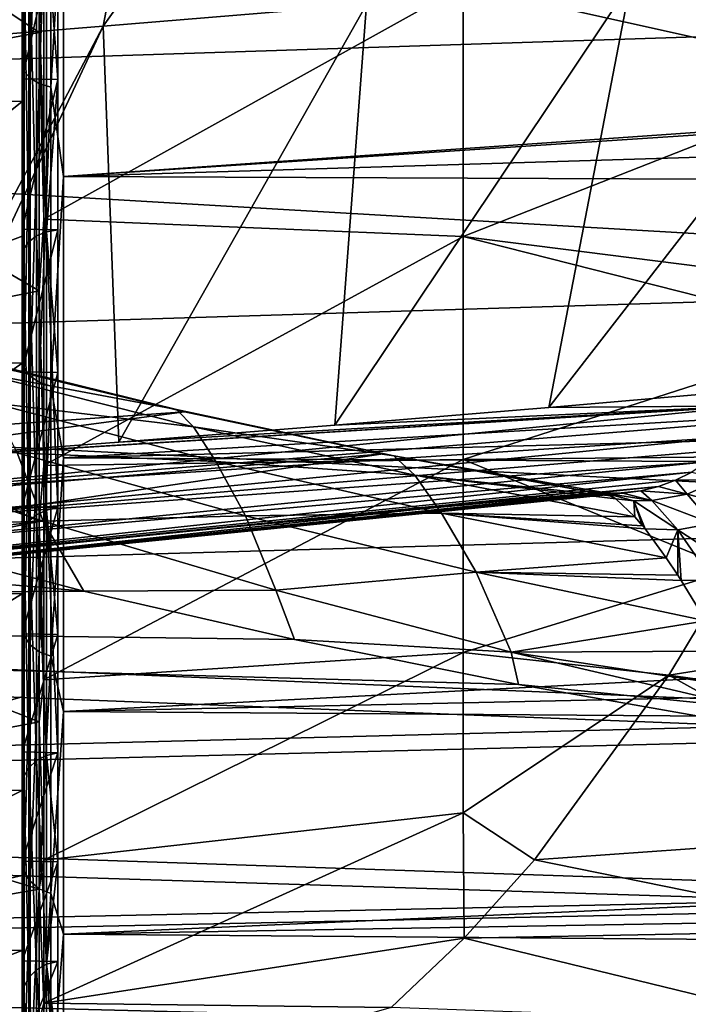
# Model space of a CAD drawing. Header units: metres. Extents: x -160 to 52, y -25 to 25.
# Tile 115 of 168: x 0.88 to 5.72, y -20.94 to -13.82. Entities that reach past the tile are written whole.
import ezdxf

# ---------------------------------------------------------------- set-up
doc = ezdxf.new("R2010")
doc.units = ezdxf.units.M
doc.layers.add('solid_509089_SW0001', color=7, linetype='CONTINUOUS')

msp = doc.modelspace()

# ---------------------------------------------------------------- linework, layer by layer
at = {"layer": 'solid_509089_SW0001'}
for points in [[(3.980342, -10.375985, 182.892822), (3.391114, -13.715982, 184.662186), (1.485353, -13.871019, 174.150574)], [(2.13171, -10.492833, 172.575134), (3.980342, -10.375985, 182.892822), (1.485353, -13.871019, 174.150574)], [(2.13171, -10.492833, 172.575134), (1.485353, -13.871019, 174.150574), (-0.41804, -14.02607, 163.638672)], [(0.286094, -10.6097, 162.257065), (2.13171, -10.492833, 172.575134), (-0.41804, -14.02607, 163.638672)], [(0.900001, -11.693027, 20.971191), (0.900001, -13.98357, 19.518621), (0.900001, -11.837881, 21.221539)], [(0.912207, -13.239685, 19.929077), (0.900001, -13.98357, 19.518621), (0.900001, -11.693027, 20.971191)], [(1.024543, -11.876265, -18.901333), (1.024543, -13.917837, -17.452789), (-1.4, -12.289958, -18.685638)], [(0.900001, -13.98357, 19.518621), (0.900001, -14.156367, 19.75062), (0.900001, -11.837881, 21.221539)], [(0.914684, -14.200069, 19.833355), (0.900001, -11.837881, 21.221539), (0.900001, -14.156367, 19.75062)], [(0.914684, -14.200069, 19.833355), (0.914684, -11.873633, 21.307764), (0.900001, -11.837881, 21.221539)], [(0.957352, -11.914379, 21.380884), (0.914684, -11.873633, 21.307764), (0.914684, -14.200069, 19.833355)], [(1.024543, -11.876265, -18.901333), (1.057903, -13.283015, -17.936443), (1.024543, -13.917837, -17.452789)], [(0.957352, -14.248799, 19.901417), (0.957352, -11.914379, 21.380884), (0.914684, -14.200069, 19.833355)], [(1.023818, -11.946702, 21.43889), (0.957352, -11.914379, 21.380884), (0.957352, -14.248799, 19.901417)], [(1.023818, -14.287456, 19.955408), (1.023818, -11.946702, 21.43889), (0.957352, -14.248799, 19.901417)], [(1.023818, -14.287456, 19.955408), (1.107565, -11.967433, 21.476093), (1.023818, -11.946702, 21.43889)], [(1.023818, -14.287456, 19.955408), (1.107565, -14.312248, 19.990036), (1.107565, -11.967433, 21.476093)], [(1.107565, -11.967433, 21.476093), (1.107565, -14.312248, 19.990036), (1.200001, -12.746806, 21.039934)], [(0.900001, -12.329144, 18.611683), (-1.4, -12.289958, 18.685638), (-1.4, -14.376002, 17.132652)], [(1.024543, -13.917837, -17.452789), (-1.4, -14.376002, -17.132652), (-1.4, -12.289958, -18.685638)], [(-9.860518, -14.457232, 245.30806), (11.630768, -13.758204, 241.404953), (-9.542068, -12.358964, 246.836395)], [(0.900001, -13.396191, 17.859015), (0.900001, -12.329144, 18.611683), (-1.4, -14.376002, 17.132652)], [(7.03512, -12.533252, -16.272112), (7.03512, -14.234754, -14.806614), (4.0899, -13.580384, -16.778799)], [(1.107565, -14.312248, 19.990036), (1.200001, -14.958807, 19.52931), (1.200001, -12.746806, 21.039934)], [(32.469231, -12.776652, 21.021822), (1.200001, -12.746806, 21.039934), (1.200001, -14.958807, 19.52931)], [(33.66576, -12.824639, 20.99258), (32.469231, -12.776652, 21.021822), (1.200001, -14.958807, 19.52931)], [(33.510788, -13.97892, 20.242273), (33.66576, -12.824639, 20.99258), (1.200001, -14.958807, 19.52931)], [(0.900001, -14.252542, 18.952681), (0.900001, -13.117423, 19.755327), (0.900001, -13.396191, 17.859015)], [(0.900001, -14.252542, 18.952681), (1.158249, -13.121836, 19.752396), (0.900001, -13.117423, 19.755327)], [(0.900001, -14.252542, 18.952681), (1.158249, -14.257065, 18.949297), (1.158249, -13.121836, 19.752396)], [(1.004105, -13.160827, 19.810377), (1.004105, -15.388422, 18.134356), (0.947878, -13.196588, 19.864206)], [(1.004105, -13.160827, 19.810377), (1.076305, -13.135317, 19.771976), (1.076305, -15.358594, 18.099205)], [(1.004105, -13.160827, 19.810377), (1.076305, -15.358594, 18.099205), (1.004105, -15.388422, 18.134356)], [(1.158249, -13.121836, 19.752396), (1.158249, -14.257065, 18.949297), (1.076305, -13.135317, 19.771976)], [(1.158249, -14.257065, 18.949297), (1.076305, -15.358594, 18.099205), (1.076305, -13.135317, 19.771976)], [(0.912207, -13.239685, 19.929077), (0.912207, -15.480627, 18.243013), (0.900001, -13.98357, 19.518621)], [(0.947878, -13.196588, 19.864206), (0.947878, -15.430236, 18.18363), (0.912207, -13.239685, 19.929077)], [(0.947878, -15.430236, 18.18363), (0.912207, -15.480627, 18.243013), (0.912207, -13.239685, 19.929077)], [(1.004105, -15.388422, 18.134356), (0.947878, -15.430236, 18.18363), (0.947878, -13.196588, 19.864206)], [(1.024543, -13.917837, -17.452789), (1.057903, -13.283015, -17.936443), (1.057903, -15.268031, -16.280104)], [(1.057903, -15.268031, -16.280104), (1.057903, -13.283015, -17.936443), (4.0899, -13.580384, -16.778799)], [(0.900001, -14.417445, 17.045233), (0.900001, -13.396191, 17.859015), (-1.4, -14.376002, 17.132652)], [(0.900001, -14.252542, 18.952681), (0.900001, -13.396191, 17.859015), (0.900001, -14.417445, 17.045233)], [(7.200955, -13.413646, 205.668274), (6.239572, -16.496235, 206.203644), (4.708205, -16.628792, 197.835434)], [(5.300071, -13.560957, 195.173401), (7.200955, -13.413646, 205.668274), (4.708205, -16.628792, 197.835434)], [(1.057903, -15.268031, -16.280104), (4.0899, -13.580384, -16.778799), (4.0899, -15.391882, -15.13423)], [(5.300071, -13.560957, 195.173401), (4.708205, -16.628792, 197.835434), (3.161917, -16.75692, 189.371872)], [(3.391114, -13.715982, 184.662186), (5.300071, -13.560957, 195.173401), (3.161917, -16.75692, 189.371872)], [(7.03512, -14.234754, -14.806614), (4.0899, -15.391882, -15.13423), (4.0899, -13.580384, -16.778799)], [(1.485353, -13.871019, 174.150574), (3.391114, -13.715982, 184.662186), (1.600784, -16.880438, 180.812958)], [(3.391114, -13.715982, 184.662186), (3.161917, -16.75692, 189.371872), (1.600784, -16.880438, 180.812958)], [(-9.860518, -14.457232, 245.30806), (11.320544, -15.695966, 239.751038), (11.630768, -13.758204, 241.404953)], [(-0.41804, -14.02607, 163.638672), (1.485353, -13.871019, 174.150574), (-0.17134, -17.013552, 171.07962)], [(1.485353, -13.871019, 174.150574), (0.024947, -16.99918, 172.158661), (-0.17134, -17.013552, 171.07962)], [(1.485353, -13.871019, 174.150574), (1.600784, -16.880438, 180.812958), (0.024947, -16.99918, 172.158661)], [(1.024543, -13.917837, -17.452789), (1.024543, -15.784389, -15.784774), (-1.4, -14.376002, -17.132652)], [(1.024543, -13.917837, -17.452789), (1.057903, -15.268031, -16.280104), (1.024543, -15.784389, -15.784774)], [(0.900001, -13.98357, 19.518621), (0.900001, -16.095922, 17.816816), (0.900001, -14.156367, 19.75062)], [(0.912207, -15.480627, 18.243013), (0.900001, -16.095922, 17.816816), (0.900001, -13.98357, 19.518621)], [(33.343895, -15.091811, 19.42671), (33.510788, -13.97892, 20.242273), (1.200001, -14.958807, 19.52931)], [(0.900001, -16.095922, 17.816816), (0.900001, -16.294556, 18.027107), (0.900001, -14.156367, 19.75062)], [(0.914684, -16.345459, 18.106075), (0.900001, -14.156367, 19.75062), (0.900001, -16.294556, 18.027107)], [(0.914684, -16.345459, 18.106075), (0.914684, -14.200069, 19.833355), (0.900001, -14.156367, 19.75062)], [(0.957352, -14.248799, 19.901417), (0.914684, -14.200069, 19.833355), (0.914684, -16.345459, 18.106075)], [(7.03512, -14.234754, -14.806614), (7.037624, -15.766351, -13.162178), (4.0899, -15.391882, -15.13423)], [(0.900001, -15.338602, 18.084949), (0.900001, -14.252542, 18.952681), (0.900001, -14.417445, 17.045233)], [(0.900001, -15.338602, 18.084949), (1.158249, -14.257065, 18.949297), (0.900001, -14.252542, 18.952681)], [(0.900001, -15.338602, 18.084949), (1.158249, -15.343469, 18.080866), (1.158249, -14.257065, 18.949297)], [(0.957352, -16.40155, 18.168209), (0.957352, -14.248799, 19.901417), (0.914684, -16.345459, 18.106075)], [(1.023818, -14.287456, 19.955408), (0.957352, -14.248799, 19.901417), (0.957352, -16.40155, 18.168209)], [(1.023818, -16.446047, 18.217499), (1.023818, -14.287456, 19.955408), (0.957352, -16.40155, 18.168209)], [(1.023818, -16.446047, 18.217499), (1.107565, -14.312248, 19.990036), (1.023818, -14.287456, 19.955408)], [(1.158249, -14.257065, 18.949297), (1.158249, -15.343469, 18.080866), (1.076305, -15.358594, 18.099205)], [(0.900001, -14.417445, 17.045233), (-1.4, -14.376002, 17.132652), (-1.4, -16.267633, 15.347973)], [(1.024543, -15.784389, -15.784774), (-1.4, -16.267633, -15.347973), (-1.4, -14.376002, -17.132652)], [(1.023818, -16.446047, 18.217499), (1.107565, -16.474585, 18.249111), (1.107565, -14.312248, 19.990036)], [(1.107565, -14.312248, 19.990036), (1.107565, -16.474585, 18.249111), (1.200001, -14.958807, 19.52931)], [(0.900001, -15.389577, 16.172941), (0.900001, -14.417445, 17.045233), (-1.4, -16.267633, 15.347973)], [(0.900001, -15.338602, 18.084949), (0.900001, -14.417445, 17.045233), (0.900001, -15.389577, 16.172941)], [(-10.226482, -16.36017, 243.551697), (11.320544, -15.695966, 239.751038), (-9.860518, -14.457232, 245.30806)], [(1.107565, -16.474585, 18.249111), (1.200001, -16.993452, 17.787144), (1.200001, -14.958807, 19.52931)], [(33.343895, -15.091811, 19.42671), (1.200001, -14.958807, 19.52931), (1.200001, -16.993452, 17.787144)], [(33.165707, -16.15925, 18.548273), (33.343895, -15.091811, 19.42671), (1.200001, -16.993452, 17.787144)], [(1.024543, -15.784389, -15.784774), (1.057903, -15.268031, -16.280104), (1.057903, -17.048195, -14.405332)], [(1.057903, -17.048195, -14.405332), (1.057903, -15.268031, -16.280104), (4.0899, -15.391882, -15.13423)], [(0.900001, -15.338602, 18.084949), (0.900001, -15.389577, 16.172941), (0.900001, -16.309021, 15.245279)], [(0.900001, -16.371618, 17.155472), (0.900001, -15.338602, 18.084949), (0.900001, -16.309021, 15.245279)], [(0.900001, -16.371618, 17.155472), (1.158249, -15.343469, 18.080866), (0.900001, -15.338602, 18.084949)], [(0.900001, -16.371618, 17.155472), (1.158249, -16.376717, 17.150595), (1.158249, -15.343469, 18.080866)], [(1.004105, -15.388422, 18.134356), (1.076305, -15.358594, 18.099205), (1.076305, -17.370869, 16.177778)], [(1.158249, -15.343469, 18.080866), (1.158249, -16.376717, 17.150595), (1.076305, -15.358594, 18.099205)], [(1.158249, -17.353102, 16.16198), (1.076305, -17.370869, 16.177778), (1.076305, -15.358594, 18.099205)], [(1.158249, -16.376717, 17.150595), (1.158249, -17.353102, 16.16198), (1.076305, -15.358594, 18.099205)], [(0.900001, -16.309021, 15.245279), (0.900001, -15.389577, 16.172941), (-1.4, -16.267633, 15.347973)], [(0.947878, -15.430236, 18.18363), (0.947878, -17.451899, 16.253241), (0.912207, -15.480627, 18.243013)], [(1.004105, -15.388422, 18.134356), (1.004105, -17.404606, 16.209196), (0.947878, -15.430236, 18.18363)], [(1.004105, -17.404606, 16.209196), (0.947878, -17.451899, 16.253241), (0.947878, -15.430236, 18.18363)], [(1.004105, -15.388422, 18.134356), (1.076305, -17.370869, 16.177778), (1.004105, -17.404606, 16.209196)], [(1.057903, -17.048195, -14.405332), (4.0899, -15.391882, -15.13423), (4.0899, -17.00564, -13.29523)], [(6.889887, -16.103537, -12.845356), (4.0899, -17.00564, -13.29523), (4.0899, -15.391882, -15.13423)], [(7.037624, -15.766351, -13.162178), (6.889887, -16.103537, -12.845356), (4.0899, -15.391882, -15.13423)], [(0.912207, -15.480627, 18.243013), (0.912207, -17.508892, 16.30632), (0.900001, -16.095922, 17.816816)], [(0.947878, -17.451899, 16.253241), (0.912207, -17.508892, 16.30632), (0.912207, -15.480627, 18.243013)], [(-10.226482, -16.36017, 243.551697), (10.972502, -17.42963, 237.890686), (11.320544, -15.695966, 239.751038)], [(1.024543, -15.784389, -15.784774), (1.024543, -17.45245, -13.918262), (-1.4, -16.267633, -15.347973)], [(1.024543, -15.784389, -15.784774), (1.057903, -17.048195, -14.405332), (1.024543, -17.45245, -13.918262)], [(0.900001, -16.095922, 17.816816), (0.900001, -18.002979, 15.887399), (0.900001, -16.294556, 18.027107)], [(0.912207, -17.508892, 16.30632), (0.900001, -18.002979, 15.887399), (0.900001, -16.095922, 17.816816)], [(32.977074, -17.177267, 17.609694), (33.165707, -16.15925, 18.548273), (1.200001, -16.993452, 17.787144)], [(6.889887, -16.103537, -12.845356), (6.473897, -16.980452, -11.953264), (4.0899, -17.00564, -13.29523)], [(0.900001, -16.309021, 15.245279), (-1.4, -16.267633, 15.347973), (-1.4, -17.939648, 13.355344)], [(1.024543, -17.45245, -13.918262), (-1.4, -17.939648, -13.355344), (-1.4, -16.267633, -15.347973)], [(2.017018, -16.643543, 207.529236), (0.451126, -16.257269, 207.518784), (0.67508, -16.323637, 206.771774)], [(0.548138, -16.368036, 208.302002), (0.451126, -16.257269, 207.518784), (2.017018, -16.643543, 207.529236)], [(0.900001, -18.002979, 15.887399), (0.900001, -18.224771, 16.073191), (0.900001, -16.294556, 18.027107)], [(0.914684, -18.282446, 16.147945), (0.900001, -16.294556, 18.027107), (0.900001, -18.224771, 16.073191)], [(0.914684, -18.282446, 16.147945), (0.914684, -16.345459, 18.106075), (0.900001, -16.294556, 18.027107)], [(-10.635017, -18.042067, 241.591019), (10.972502, -17.42963, 237.890686), (-10.226482, -16.36017, 243.551697)], [(-8.868578, -17.435457, 154.63855), (2.074502, -16.660662, 206.706757), (0.67508, -16.323637, 206.771774)], [(0.900001, -17.172461, 14.265656), (0.900001, -16.309021, 15.245279), (-1.4, -17.939648, 13.355344)], [(2.138821, -16.768801, 208.391098), (0.548138, -16.368036, 208.302002), (2.017018, -16.643543, 207.529236)], [(0.682397, -16.596058, 209.121429), (0.548138, -16.368036, 208.302002), (2.138821, -16.768801, 208.391098)], [(2.017018, -16.643543, 207.529236), (0.67508, -16.323637, 206.771774), (2.074502, -16.660662, 206.706757)], [(0.900001, -16.371618, 17.155472), (0.900001, -16.309021, 15.245279), (0.900001, -17.172461, 14.265656)], [(0.900001, -17.348053, 16.167398), (0.900001, -16.371618, 17.155472), (0.900001, -17.172461, 14.265656)], [(0.900001, -17.348053, 16.167398), (1.158249, -16.376717, 17.150595), (0.900001, -16.371618, 17.155472)], [(0.957352, -16.40155, 18.168209), (0.914684, -16.345459, 18.106075), (0.914684, -18.282446, 16.147945)], [(1.347151, -17.956379, 211.512741), (-16.11434, -18.06131, 215.294205), (-16.523365, -16.382284, 213.331177)], [(-0.093631, -17.579012, 211.316681), (1.347151, -17.956379, 211.512741), (-16.523365, -16.382284, 213.331177)], [(0.900001, -17.348053, 16.167398), (1.158249, -17.353102, 16.16198), (1.158249, -16.376717, 17.150595)], [(0.957352, -18.345184, 16.20336), (0.957352, -16.40155, 18.168209), (0.914684, -18.282446, 16.147945)], [(1.023818, -16.446047, 18.217499), (0.957352, -16.40155, 18.168209), (0.957352, -18.345184, 16.20336)], [(1.023818, -18.394955, 16.247318), (1.023818, -16.446047, 18.217499), (0.957352, -18.345184, 16.20336)], [(1.023818, -18.394955, 16.247318), (1.107565, -16.474585, 18.249111), (1.023818, -16.446047, 18.217499)], [(1.023818, -18.394955, 16.247318), (1.107565, -18.426874, 16.275513), (1.107565, -16.474585, 18.249111)], [(1.107565, -16.474585, 18.249111), (1.107565, -18.426874, 16.275513), (1.200001, -16.993452, 17.787144)], [(6.187031, -16.618359, 206.21521), (4.708205, -16.628792, 197.835434), (6.239572, -16.496235, 206.203644)], [(6.187031, -16.618359, 206.21521), (-0.2906, -17.253317, 171.096024), (-0.17134, -17.013552, 171.07962)], [(6.187031, -16.618359, 206.21521), (6.120975, -16.733685, 206.229233), (-0.2906, -17.253317, 171.096024)], [(6.187031, -16.618359, 206.21521), (-0.17134, -17.013552, 171.07962), (0.024947, -16.99918, 172.158661)], [(6.187031, -16.618359, 206.21521), (0.024947, -16.99918, 172.158661), (1.600784, -16.880438, 180.812958)], [(0.682397, -16.596058, 209.121429), (2.138821, -16.768801, 208.391098), (2.300741, -17.019793, 209.29068)], [(0.682397, -16.596058, 209.121429), (2.300741, -17.019793, 209.29068), (0.865555, -16.957857, 209.972183)], [(6.187031, -16.618359, 206.21521), (1.600784, -16.880438, 180.812958), (3.161917, -16.75692, 189.371872)], [(2.017018, -16.643543, 207.529236), (2.074502, -16.660662, 206.706757), (3.510754, -16.963568, 206.601151)], [(3.587608, -16.978743, 207.496765), (2.017018, -16.643543, 207.529236), (3.510754, -16.963568, 206.601151)], [(2.138821, -16.768801, 208.391098), (2.017018, -16.643543, 207.529236), (3.587608, -16.978743, 207.496765)], [(6.187031, -16.618359, 206.21521), (3.161917, -16.75692, 189.371872), (4.708205, -16.628792, 197.835434)], [(-7.026769, -17.862171, 154.254791), (2.074502, -16.660662, 206.706757), (-8.868578, -17.435457, 154.63855)], [(-7.026769, -17.862171, 154.254791), (3.510754, -16.963568, 206.601151), (2.074502, -16.660662, 206.706757)], [(6.120975, -16.733685, 206.229233), (6.042345, -16.840401, 206.245514), (-0.2906, -17.253317, 171.096024)], [(3.738717, -17.118555, 208.439575), (2.138821, -16.768801, 208.391098), (3.587608, -16.978743, 207.496765)], [(2.300741, -17.019793, 209.29068), (2.138821, -16.768801, 208.391098), (3.738717, -17.118555, 208.439575)], [(6.042345, -16.840401, 206.245514), (-0.458916, -17.476152, 171.130234), (-0.2906, -17.253317, 171.096024)], [(6.042345, -16.840401, 206.245514), (5.952194, -16.937124, 206.26384), (-0.458916, -17.476152, 171.130234)], [(-0.604532, -16.897594, 210.474518), (1.05264, -17.45129, 210.836624), (-0.388469, -17.495535, 211.272034)], [(0.865555, -16.957857, 209.972183), (1.05264, -17.45129, 210.836624), (-0.604532, -16.897594, 210.474518)], [(5.952194, -16.937124, 206.26384), (5.851672, -17.022635, 206.283966), (-0.458916, -17.476152, 171.130234)], [(-5.124922, -18.2369, 153.861725), (3.510754, -16.963568, 206.601151), (-7.026769, -17.862171, 154.254791)], [(-5.124922, -18.2369, 153.861725), (4.98227, -17.233662, 206.450821), (3.510754, -16.963568, 206.601151)], [(0.865555, -16.957857, 209.972183), (2.515376, -17.413811, 210.222321), (1.05264, -17.45129, 210.836624)], [(2.300741, -17.019793, 209.29068), (2.515376, -17.413811, 210.222321), (0.865555, -16.957857, 209.972183)], [(1.057903, -18.599623, -12.337283), (4.0899, -17.00564, -13.29523), (4.0899, -18.400927, -11.285426)], [(1.057903, -18.599623, -12.337283), (1.057903, -17.048195, -14.405332), (4.0899, -17.00564, -13.29523)], [(1.107565, -18.426874, 16.275513), (1.200001, -18.82662, 15.834085), (1.200001, -16.993452, 17.787144)], [(32.977074, -17.177267, 17.609694), (1.200001, -16.993452, 17.787144), (1.200001, -18.82662, 15.834085)], [(3.587608, -16.978743, 207.496765), (3.510754, -16.963568, 206.601151), (4.98227, -17.233662, 206.450821)], [(5.09412, -17.242493, 207.048523), (3.587608, -16.978743, 207.496765), (4.98227, -17.233662, 206.450821)], [(5.09412, -17.242493, 207.048523), (5.157342, -17.267786, 207.42218), (3.587608, -16.978743, 207.496765)], [(3.738717, -17.118555, 208.439575), (3.587608, -16.978743, 207.496765), (5.157342, -17.267786, 207.42218)], [(6.473897, -16.980452, -11.953264), (6.035957, -17.801563, -11.014097), (4.0899, -17.00564, -13.29523)], [(6.035957, -17.801563, -11.014097), (4.0899, -18.400927, -11.285426), (4.0899, -17.00564, -13.29523)], [(5.851672, -17.022635, 206.283966), (-0.673495, -17.666187, 171.172989), (-0.458916, -17.476152, 171.130234)], [(5.851672, -17.022635, 206.283966), (5.742071, -17.095816, 206.305634), (-0.673495, -17.666187, 171.172989)], [(1.024543, -17.45245, -13.918262), (1.057903, -17.048195, -14.405332), (1.057903, -18.599623, -12.337283)], [(2.300741, -17.019793, 209.29068), (3.738717, -17.118555, 208.439575), (3.932479, -17.392689, 209.421555)], [(2.300741, -17.019793, 209.29068), (3.932479, -17.392689, 209.421555), (2.515376, -17.413811, 210.222321)], [(5.742071, -17.095816, 206.305634), (-0.92376, -17.809605, 171.222137), (-0.673495, -17.666187, 171.172989)], [(5.742071, -17.095816, 206.305634), (5.624889, -17.155657, 206.328552), (-0.92376, -17.809605, 171.222137)], [(5.624889, -17.155657, 206.328552), (5.501743, -17.201344, 206.352402), (-0.92376, -17.809605, 171.222137)], [(3.738717, -17.118555, 208.439575), (5.157342, -17.267786, 207.42218), (5.193263, -17.290565, 207.649231)], [(5.330246, -17.419809, 208.446426), (3.738717, -17.118555, 208.439575), (5.193263, -17.290565, 207.649231)], [(3.932479, -17.392689, 209.421555), (3.738717, -17.118555, 208.439575), (5.330246, -17.419809, 208.446426)], [(5.624889, -17.155657, 206.328552), (5.709239, -17.255014, 207.58165), (5.501743, -17.201344, 206.352402)], [(5.742071, -17.095816, 206.305634), (5.949184, -17.150715, 207.560364), (5.624889, -17.155657, 206.328552)], [(5.624889, -17.155657, 206.328552), (5.949184, -17.150715, 207.560364), (5.709239, -17.255014, 207.58165)], [(6.130945, -17.363976, 208.732956), (5.709239, -17.255014, 207.58165), (5.949184, -17.150715, 207.560364)], [(0.900001, -17.977133, 13.237266), (0.900001, -17.172461, 14.265656), (-1.4, -17.939648, 13.355344)], [(5.501743, -17.201344, 206.352402), (-1.194379, -17.897751, 171.274658), (-0.92376, -17.809605, 171.222137)], [(5.501743, -17.201344, 206.352402), (5.374224, -17.232298, 206.376862), (-1.194379, -17.897751, 171.274658)], [(0.900001, -17.348053, 16.167398), (0.900001, -17.172461, 14.265656), (0.900001, -17.977133, 13.237266)], [(32.779007, -18.142208, 16.613852), (32.977074, -17.177267, 17.609694), (1.200001, -18.82662, 15.834085)], [(5.501743, -17.201344, 206.352402), (5.709239, -17.255014, 207.58165), (5.374224, -17.232298, 206.376862)], [(4.98227, -17.233662, 206.450821), (-5.124922, -18.2369, 153.861725), (-4.919126, -18.217146, 154.919342)], [(-4.919126, -18.217146, 154.919342), (-1.706913, -17.90522, 171.496231), (4.98227, -17.233662, 206.450821)], [(-1.706913, -17.90522, 171.496231), (0.146192, -17.722111, 181.121078), (4.98227, -17.233662, 206.450821)], [(-1.468275, -17.928808, 171.327286), (4.98227, -17.233662, 206.450821), (0.146192, -17.722111, 181.121078)], [(5.112633, -17.248569, 206.426437), (4.98227, -17.233662, 206.450821), (-1.468275, -17.928808, 171.327286)], [(5.243954, -17.248117, 206.401657), (-1.468275, -17.928808, 171.327286), (-1.194379, -17.897751, 171.274658)], [(5.243954, -17.248117, 206.401657), (5.112633, -17.248569, 206.426437), (-1.468275, -17.928808, 171.327286)], [(5.374224, -17.232298, 206.376862), (5.243954, -17.248117, 206.401657), (-1.194379, -17.897751, 171.274658)], [(5.112633, -17.248569, 206.426437), (5.09412, -17.242493, 207.048523), (4.98227, -17.233662, 206.450821)], [(5.193263, -17.290565, 207.649231), (5.157342, -17.267786, 207.42218), (5.09412, -17.242493, 207.048523)], [(5.322514, -17.303976, 207.62973), (5.193263, -17.290565, 207.649231), (5.09412, -17.242493, 207.048523)], [(5.112633, -17.248569, 206.426437), (5.322514, -17.303976, 207.62973), (5.09412, -17.242493, 207.048523)], [(5.243954, -17.248117, 206.401657), (5.452859, -17.302462, 207.611786), (5.112633, -17.248569, 206.426437)], [(5.112633, -17.248569, 206.426437), (5.452859, -17.302462, 207.611786), (5.322514, -17.303976, 207.62973)], [(5.322514, -17.303976, 207.62973), (5.330246, -17.419809, 208.446426), (5.193263, -17.290565, 207.649231)], [(5.374224, -17.232298, 206.376862), (5.452859, -17.302462, 207.611786), (5.243954, -17.248117, 206.401657)], [(5.374224, -17.232298, 206.376862), (5.709239, -17.255014, 207.58165), (5.452859, -17.302462, 207.611786)], [(5.890793, -17.466986, 208.748596), (5.452859, -17.302462, 207.611786), (5.709239, -17.255014, 207.58165)], [(6.130945, -17.363976, 208.732956), (5.890793, -17.466986, 208.748596), (5.709239, -17.255014, 207.58165)], [(0.900001, -18.266111, 15.122409), (0.900001, -17.348053, 16.167398), (0.900001, -17.977133, 13.237266)], [(0.900001, -18.266111, 15.122409), (1.158249, -17.353102, 16.16198), (0.900001, -17.348053, 16.167398)], [(0.900001, -18.266111, 15.122409), (1.158249, -18.271082, 15.116456), (1.158249, -17.353102, 16.16198)], [(1.004105, -17.404606, 16.209196), (1.076305, -17.370869, 16.177778), (1.076305, -19.144497, 14.034095)], [(1.158249, -17.353102, 16.16198), (1.158249, -18.271082, 15.116456), (1.076305, -17.370869, 16.177778)], [(1.158249, -19.12536, 14.019996), (1.076305, -19.144497, 14.034095), (1.076305, -17.370869, 16.177778)], [(1.158249, -18.271082, 15.116456), (1.158249, -19.12536, 14.019996), (1.076305, -17.370869, 16.177778)], [(5.642702, -17.514088, 208.78006), (5.322514, -17.303976, 207.62973), (5.452859, -17.302462, 207.611786)], [(5.322514, -17.303976, 207.62973), (5.386135, -17.485096, 208.731003), (5.330246, -17.419809, 208.446426)], [(5.322514, -17.303976, 207.62973), (5.404286, -17.507526, 208.819794), (5.386135, -17.485096, 208.731003)], [(5.642702, -17.514088, 208.78006), (5.404286, -17.507526, 208.819794), (5.322514, -17.303976, 207.62973)], [(5.890793, -17.466986, 208.748596), (5.642702, -17.514088, 208.78006), (5.452859, -17.302462, 207.611786)], [(-10.635017, -18.042067, 241.591019), (10.591002, -18.936581, 235.84816), (10.972502, -17.42963, 237.890686)], [(1.004105, -17.404606, 16.209196), (1.004105, -19.181677, 14.061351), (0.947878, -17.451899, 16.253241)], [(1.004105, -17.404606, 16.209196), (1.076305, -19.144497, 14.034095), (1.004105, -19.181677, 14.061351)], [(2.515376, -17.413811, 210.222321), (2.73399, -17.950081, 211.167999), (1.05264, -17.45129, 210.836624)], [(3.932479, -17.392689, 209.421555), (4.182415, -17.819157, 210.436249), (2.515376, -17.413811, 210.222321)], [(2.515376, -17.413811, 210.222321), (4.182415, -17.819157, 210.436249), (2.73399, -17.950081, 211.167999)], [(5.386135, -17.485096, 208.731003), (3.932479, -17.392689, 209.421555), (5.330246, -17.419809, 208.446426)], [(3.932479, -17.392689, 209.421555), (5.557787, -17.715887, 209.51004), (4.182415, -17.819157, 210.436249)], [(5.404286, -17.507526, 208.819794), (5.557787, -17.715887, 209.51004), (3.932479, -17.392689, 209.421555)], [(5.386135, -17.485096, 208.731003), (5.404286, -17.507526, 208.819794), (3.932479, -17.392689, 209.421555)], [(1.024543, -17.45245, -13.918262), (1.024543, -18.901043, -11.876725), (-1.4, -17.939648, -13.355344)], [(1.05264, -17.45129, 210.836624), (-0.093631, -17.579012, 211.316681), (-0.388469, -17.495535, 211.272034)], [(1.05264, -17.45129, 210.836624), (1.347151, -17.956379, 211.512741), (-0.093631, -17.579012, 211.316681)], [(0.912207, -17.508892, 16.30632), (0.912207, -19.296612, 14.145604), (0.900001, -18.002979, 15.887399)], [(0.947878, -17.451899, 16.253241), (0.947878, -19.233799, 14.099559), (0.912207, -17.508892, 16.30632)], [(0.947878, -19.233799, 14.099559), (0.912207, -19.296612, 14.145604), (0.912207, -17.508892, 16.30632)], [(1.004105, -19.181677, 14.061351), (0.947878, -19.233799, 14.099559), (0.947878, -17.451899, 16.253241)], [(1.024543, -17.45245, -13.918262), (1.057903, -18.599623, -12.337283), (1.024543, -18.901043, -11.876725)], [(1.05264, -17.45129, 210.836624), (2.73399, -17.950081, 211.167999), (1.347151, -17.956379, 211.512741)], [(5.642702, -17.514088, 208.78006), (5.557787, -17.715887, 209.51004), (5.404286, -17.507526, 208.819794)], [(5.642702, -17.514088, 208.78006), (5.641865, -17.84236, 209.853836), (5.557787, -17.715887, 209.51004)], [(5.642702, -17.514088, 208.78006), (5.666535, -17.880779, 209.95076), (5.641865, -17.84236, 209.853836)], [(5.890793, -17.466986, 208.748596), (6.123835, -17.829666, 209.880066), (5.642702, -17.514088, 208.78006)], [(5.642702, -17.514088, 208.78006), (5.891125, -17.878939, 209.909729), (5.666535, -17.880779, 209.95076)], [(5.642702, -17.514088, 208.78006), (6.123835, -17.829666, 209.880066), (5.891125, -17.878939, 209.909729)], [(5.557787, -17.715887, 209.51004), (5.641865, -17.84236, 209.853836), (4.182415, -17.819157, 210.436249)], [(4.182415, -17.819157, 210.436249), (4.436044, -18.398579, 211.465469), (2.73399, -17.950081, 211.167999)], [(6.035957, -17.801563, -11.014097), (5.577367, -18.56398, -10.030648), (4.0899, -18.400927, -11.285426)], [(4.182415, -17.819157, 210.436249), (5.844393, -18.172537, 210.605774), (4.436044, -18.398579, 211.465469)], [(5.666535, -17.880779, 209.95076), (5.844393, -18.172537, 210.605774), (4.182415, -17.819157, 210.436249)], [(5.641865, -17.84236, 209.853836), (5.666535, -17.880779, 209.95076), (4.182415, -17.819157, 210.436249)], [(8.520337, -18.098543, -16.341869), (5.577367, -18.56398, -10.030648), (6.035957, -17.801563, -11.014097)], [(0.900001, -17.977133, 13.237266), (-1.4, -17.939648, 13.355344), (-1.4, -19.368736, 11.182545)], [(1.024543, -18.901043, -11.876725), (-1.4, -19.368736, -11.182545), (-1.4, -17.939648, -13.355344)], [(5.891125, -17.878939, 209.909729), (5.844393, -18.172537, 210.605774), (5.666535, -17.880779, 209.95076)], [(1.347151, -17.956379, 211.512741), (2.869431, -18.307516, 211.683853), (-16.11434, -18.06131, 215.294205)], [(0.900001, -18.720419, 12.163425), (0.900001, -17.977133, 13.237266), (-1.4, -19.368736, 11.182545)], [(0.900001, -18.266111, 15.122409), (0.900001, -17.977133, 13.237266), (0.900001, -18.720419, 12.163425)], [(0.900001, -18.002979, 15.887399), (0.900001, -19.680164, 13.755299), (0.900001, -18.224771, 16.073191)], [(0.912207, -19.296612, 14.145604), (0.900001, -19.680164, 13.755299), (0.900001, -18.002979, 15.887399)], [(2.73399, -17.950081, 211.167999), (2.869431, -18.307516, 211.683853), (1.347151, -17.956379, 211.512741)], [(2.73399, -17.950081, 211.167999), (4.436044, -18.398579, 211.465469), (2.869431, -18.307516, 211.683853)], [(-16.11434, -18.06131, 215.294205), (6.203977, -18.932524, 211.931091), (-15.668333, -19.496307, 217.434723)], [(4.489337, -18.632385, 211.823425), (6.203977, -18.932524, 211.931091), (-16.11434, -18.06131, 215.294205)], [(2.869431, -18.307516, 211.683853), (4.489337, -18.632385, 211.823425), (-16.11434, -18.06131, 215.294205)], [(-11.080604, -19.480196, 239.45253), (10.591002, -18.936581, 235.84816), (-10.635017, -18.042067, 241.591019)], [(32.572514, -19.050781, 15.563661), (32.779007, -18.142208, 16.613852), (1.200001, -18.82662, 15.834085)], [(8.520337, -18.098543, -16.341869), (8.071993, -18.916016, -15.380391), (5.577367, -18.56398, -10.030648)], [(0.900001, -19.680164, 13.755299), (0.900001, -19.921974, 13.914166), (0.900001, -18.224771, 16.073191)], [(0.914684, -19.986334, 13.983932), (0.900001, -18.224771, 16.073191), (0.900001, -19.921974, 13.914166)], [(0.914684, -19.986334, 13.983932), (0.914684, -18.282446, 16.147945), (0.900001, -18.224771, 16.073191)], [(5.844393, -18.172537, 210.605774), (5.968727, -18.391975, 211.030487), (4.436044, -18.398579, 211.465469)], [(0.900001, -19.120367, 14.026824), (0.900001, -18.266111, 15.122409), (0.900001, -18.720419, 12.163425)], [(0.900001, -19.120367, 14.026824), (1.158249, -18.271082, 15.116456), (0.900001, -18.266111, 15.122409)], [(0.900001, -19.120367, 14.026824), (1.158249, -19.12536, 14.019996), (1.158249, -18.271082, 15.116456)], [(0.957352, -18.345184, 16.20336), (0.914684, -18.282446, 16.147945), (0.914684, -19.986334, 13.983932)], [(0.957352, -20.05492, 14.03192), (0.957352, -18.345184, 16.20336), (0.914684, -19.986334, 13.983932)], [(1.023818, -18.394955, 16.247318), (0.957352, -18.345184, 16.20336), (0.957352, -20.05492, 14.03192)], [(4.436044, -18.398579, 211.465469), (4.489337, -18.632385, 211.823425), (2.869431, -18.307516, 211.683853)], [(1.023818, -20.109329, 14.069989), (1.023818, -18.394955, 16.247318), (0.957352, -20.05492, 14.03192)], [(1.023818, -20.109329, 14.069989), (1.107565, -18.426874, 16.275513), (1.023818, -18.394955, 16.247318)], [(1.023818, -20.109329, 14.069989), (1.107565, -20.144224, 14.094404), (1.107565, -18.426874, 16.275513)], [(1.057903, -19.901499, -10.103704), (4.0899, -18.400927, -11.285426), (4.0899, -19.559816, -9.130638)], [(1.057903, -19.901499, -10.103704), (1.057903, -18.599623, -12.337283), (4.0899, -18.400927, -11.285426)], [(1.107565, -18.426874, 16.275513), (1.107565, -20.144224, 14.094404), (1.200001, -18.82662, 15.834085)], [(5.577367, -18.56398, -10.030648), (4.0899, -19.559816, -9.130638), (4.0899, -18.400927, -11.285426)], [(5.968727, -18.391975, 211.030487), (6.096031, -18.650835, 211.48262), (4.436044, -18.398579, 211.465469)], [(4.436044, -18.398579, 211.465469), (6.156739, -18.800238, 211.725433), (4.489337, -18.632385, 211.823425)], [(6.096031, -18.650835, 211.48262), (6.156739, -18.800238, 211.725433), (4.436044, -18.398579, 211.465469)], [(5.577367, -18.56398, -10.030648), (4.604592, -19.900532, -7.944525), (4.0899, -19.559816, -9.130638)], [(7.601531, -19.687035, -14.371482), (4.604592, -19.900532, -7.944525), (5.577367, -18.56398, -10.030648)], [(8.071993, -18.916016, -15.380391), (7.601531, -19.687035, -14.371482), (5.577367, -18.56398, -10.030648)], [(1.024543, -18.901043, -11.876725), (1.057903, -18.599623, -12.337283), (1.057903, -19.901499, -10.103704)], [(6.156739, -18.800238, 211.725433), (6.203977, -18.932524, 211.931091), (4.489337, -18.632385, 211.823425)], [(0.900001, -19.399733, 11.047771), (0.900001, -18.720419, 12.163425), (-1.4, -19.368736, 11.182545)], [(0.900001, -19.120367, 14.026824), (0.900001, -18.720419, 12.163425), (0.900001, -19.399733, 11.047771)], [(1.107565, -20.144224, 14.094404), (1.200001, -20.436573, 13.693295), (1.200001, -18.82662, 15.834085)], [(32.572514, -19.050781, 15.563661), (1.200001, -18.82662, 15.834085), (1.200001, -20.436573, 13.693295)], [(-15.668333, -19.496307, 217.434723), (6.203977, -18.932524, 211.931091), (6.58972, -20.193821, 214.133743)], [(-11.080604, -19.480196, 239.45253), (10.181202, -20.197197, 233.649963), (10.591002, -18.936581, 235.84816)], [(1.024543, -18.901043, -11.876725), (1.024543, -20.111952, -9.685837), (-1.4, -19.368736, -11.182545)], [(1.024543, -18.901043, -11.876725), (1.057903, -19.901499, -10.103704), (1.024543, -20.111952, -9.685837)], [(32.358486, -19.899794, 14.462296), (32.572514, -19.050781, 15.563661), (1.200001, -20.436573, 13.693295)], [(0.900001, -19.908833, 12.8832), (0.900001, -19.120367, 14.026824), (0.900001, -19.399733, 11.047771)], [(0.900001, -19.908833, 12.8832), (1.158249, -19.12536, 14.019996), (0.900001, -19.120367, 14.026824)], [(0.900001, -19.908833, 12.8832), (1.158249, -19.913832, 12.87552), (1.158249, -19.12536, 14.019996)], [(1.004105, -19.181677, 14.061351), (1.076305, -19.144497, 14.034095), (1.076305, -20.655111, 11.697606)], [(1.158249, -19.12536, 14.019996), (1.158249, -19.913832, 12.87552), (1.076305, -19.144497, 14.034095)], [(1.158249, -19.913832, 12.87552), (1.076305, -20.655111, 11.697606), (1.076305, -19.144497, 14.034095)], [(1.004105, -19.181677, 14.061351), (1.004105, -20.695225, 11.720325), (0.947878, -19.233799, 14.099559)], [(1.004105, -19.181677, 14.061351), (1.076305, -20.655111, 11.697606), (1.004105, -20.695225, 11.720325)], [(0.947878, -19.233799, 14.099559), (0.947878, -20.751459, 11.752172), (0.912207, -19.296612, 14.145604)], [(1.004105, -20.695225, 11.720325), (0.947878, -20.751459, 11.752172), (0.947878, -19.233799, 14.099559)], [(0.912207, -19.296612, 14.145604), (0.912207, -20.819227, 11.790551), (0.900001, -19.680164, 13.755299)], [(0.947878, -20.751459, 11.752172), (0.912207, -20.819227, 11.790551), (0.912207, -19.296612, 14.145604)], [(0.900001, -19.399733, 11.047771), (-1.4, -19.368736, 11.182545), (-1.4, -20.535891, 8.858519)], [(1.024543, -20.111952, -9.685837), (-1.4, -20.535891, -8.858519), (-1.4, -19.368736, -11.182545)], [(0.900001, -20.012495, 9.894566), (0.900001, -19.399733, 11.047771), (-1.4, -20.535891, 8.858519)], [(0.900001, -19.908833, 12.8832), (0.900001, -19.399733, 11.047771), (0.900001, -20.012495, 9.894566)], [(-15.668333, -19.496307, 217.434723), (6.58972, -20.193821, 214.133743), (-15.191373, -20.667892, 219.723785)], [(-11.557221, -20.65513, 237.1651), (10.181202, -20.197197, 233.649963), (-11.080604, -19.480196, 239.45253)], [(1.057903, -20.936357, -7.734565), (4.0899, -19.559816, -9.130638), (4.095542, -20.467524, -6.852864)], [(1.057903, -20.936357, -7.734565), (1.057903, -19.901499, -10.103704), (4.0899, -19.559816, -9.130638)], [(4.604592, -19.900532, -7.944525), (4.095542, -20.467524, -6.852864), (4.0899, -19.559816, -9.130638)], [(0.900001, -19.680164, 13.755299), (0.900001, -21.105038, 11.449656), (0.900001, -19.921974, 13.914166)], [(0.912207, -20.819227, 11.790551), (0.900001, -21.105038, 11.449656), (0.900001, -19.680164, 13.755299)], [(7.601531, -19.687035, -14.371482), (7.110155, -20.407967, -13.317721), (4.604592, -19.900532, -7.944525)], [(0.900001, -19.908833, 12.8832), (0.900001, -20.012495, 9.894566), (0.900001, -20.556744, 8.707623)], [(0.900001, -20.629807, 11.694049), (0.900001, -19.908833, 12.8832), (0.900001, -20.556744, 8.707623)], [(0.900001, -20.629807, 11.694049), (1.158249, -19.913832, 12.87552), (0.900001, -19.908833, 12.8832)], [(0.900001, -20.629807, 11.694049), (1.158249, -20.634497, 11.685772), (1.158249, -19.913832, 12.87552)], [(0.900001, -21.105038, 11.449656), (0.900001, -21.363779, 11.579232), (0.900001, -19.921974, 13.914166)], [(0.914684, -21.435402, 11.641627), (0.900001, -19.921974, 13.914166), (0.900001, -21.363779, 11.579232)], [(0.914684, -21.435402, 11.641627), (0.914684, -19.986334, 13.983932), (0.900001, -19.921974, 13.914166)], [(1.024543, -20.111952, -9.685837), (1.057903, -19.901499, -10.103704), (1.057903, -20.936357, -7.734565)], [(1.158249, -19.913832, 12.87552), (1.158249, -20.634497, 11.685772), (1.076305, -20.655111, 11.697606)], [(32.137867, -20.686209, 13.313171), (32.358486, -19.899794, 14.462296), (1.200001, -20.436573, 13.693295)], [(7.110155, -20.407967, -13.317721), (4.095542, -20.467524, -6.852864), (4.604592, -19.900532, -7.944525)], [(0.957352, -20.05492, 14.03192), (0.914684, -19.986334, 13.983932), (0.914684, -21.435402, 11.641627)], [(0.900001, -20.556744, 8.707623), (0.900001, -20.012495, 9.894566), (-1.4, -20.535891, 8.858519)], [(0.957352, -21.508961, 11.681578), (0.957352, -20.05492, 14.03192), (0.914684, -21.435402, 11.641627)], [(1.023818, -20.109329, 14.069989), (0.957352, -20.05492, 14.03192), (0.957352, -21.508961, 11.681578)], [(1.024543, -20.111952, -9.685837), (1.024543, -21.069948, -7.373147), (-1.4, -20.535891, -8.858519)], [(1.023818, -21.567314, 11.713269), (1.023818, -20.109329, 14.069989), (0.957352, -21.508961, 11.681578)], [(1.023818, -21.567314, 11.713269), (1.107565, -20.144224, 14.094404), (1.023818, -20.109329, 14.069989)], [(1.023818, -21.567314, 11.713269), (1.107565, -21.604738, 11.733595), (1.107565, -20.144224, 14.094404)], [(1.024543, -20.111952, -9.685837), (1.057903, -20.936357, -7.734565), (1.024543, -21.069948, -7.373147)], [(1.107565, -20.144224, 14.094404), (1.107565, -21.604738, 11.733595), (1.200001, -20.436573, 13.693295)], [(-15.191373, -20.667892, 219.723785), (6.58972, -20.193821, 214.133743), (7.007265, -21.192513, 216.461929)], [(-11.557221, -20.65513, 237.1651), (9.748201, -21.195055, 231.324722), (10.181202, -20.197197, 233.649963)], [(7.110155, -20.407967, -13.317721), (6.598734, -21.076492, -12.220978), (4.095542, -20.467524, -6.852864)], [(1.057903, -20.936357, -7.734565), (4.095542, -20.467524, -6.852864), (3.56912, -20.968697, -5.723947)], [(1.107565, -21.604738, 11.733595), (1.200001, -21.804226, 11.390155), (1.200001, -20.436573, 13.693295)], [(32.137867, -20.686209, 13.313171), (1.200001, -20.436573, 13.693295), (1.200001, -21.804226, 11.390155)], [(6.598734, -21.076492, -12.220978), (3.56912, -20.968697, -5.723947), (4.095542, -20.467524, -6.852864)], [(0.900001, -20.556744, 8.707623), (-1.4, -20.535891, 8.858519), (-1.4, -21.42555, 6.414197)], [(1.024543, -21.069948, -7.373147), (-1.4, -21.42555, -6.414197), (-1.4, -20.535891, -8.858519)], [(0.900001, -21.030716, 7.490783), (0.900001, -20.556744, 8.707623), (-1.4, -21.42555, 6.414197)], [(0.900001, -20.629807, 11.694049), (0.900001, -20.556744, 8.707623), (0.900001, -21.030716, 7.490783)], [(0.900001, -21.279602, 10.465058), (0.900001, -20.629807, 11.694049), (0.900001, -21.030716, 7.490783)], [(0.900001, -21.279602, 10.465058), (1.158249, -20.634497, 11.685772), (0.900001, -20.629807, 11.694049)], [(0.900001, -21.279602, 10.465058), (1.158249, -21.283968, 10.456213), (1.158249, -20.634497, 11.685772)], [(1.158249, -20.634497, 11.685772), (1.158249, -21.283968, 10.456213), (1.076305, -20.655111, 11.697606)], [(-15.191373, -20.667892, 219.723785), (7.007265, -21.192513, 216.461929), (-14.689903, -21.560236, 222.130478)], [(-12.05843, -21.550993, 234.759659), (9.748201, -21.195055, 231.324722), (-11.557221, -20.65513, 237.1651)], [(1.004105, -20.695225, 11.720325), (1.004105, -21.924454, 9.21828), (0.947878, -20.751459, 11.752172)], [(1.004105, -20.695225, 11.720325), (1.076305, -20.655111, 11.697606), (1.076305, -21.881956, 9.200412)], [(1.004105, -20.695225, 11.720325), (1.076305, -21.881956, 9.200412), (1.004105, -21.924454, 9.21828)], [(1.158249, -21.859997, 9.191314), (1.076305, -21.881956, 9.200412), (1.076305, -20.655111, 11.697606)], [(1.158249, -21.283968, 10.456213), (1.158249, -21.859997, 9.191314), (1.076305, -20.655111, 11.697606)], [(31.911907, -21.407021, 12.120202), (32.137867, -20.686209, 13.313171), (1.200001, -21.804226, 11.390155)], [(0.947878, -20.751459, 11.752172), (0.947878, -21.984028, 9.243328), (0.912207, -20.819227, 11.790551)], [(1.004105, -21.924454, 9.21828), (0.947878, -21.984028, 9.243328), (0.947878, -20.751459, 11.752172)], [(0.912207, -20.819227, 11.790551), (0.912207, -22.055822, 9.273515), (0.900001, -21.105038, 11.449656)], [(0.947878, -21.984028, 9.243328), (0.912207, -22.055822, 9.273515), (0.912207, -20.819227, 11.790551)], [(1.024543, -21.069948, -7.373147), (1.057903, -20.936357, -7.734565), (1.057903, -21.69031, -5.261651)], [(1.057903, -21.69031, -5.261651), (1.057903, -20.936357, -7.734565), (3.56912, -20.968697, -5.723947)]]:
    msp.add_3dface(points, dxfattribs=at)

doc.saveas('drawing.dxf')
